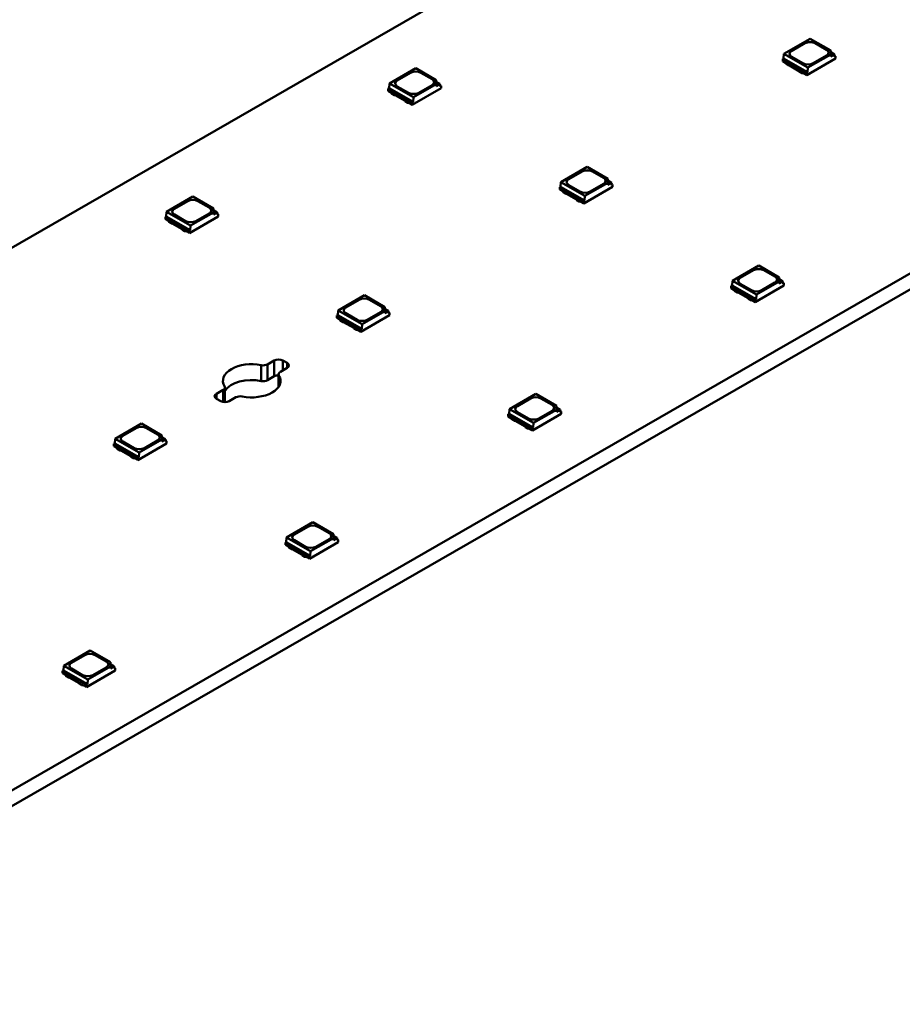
# Model space of a CAD drawing. Header units: millimetres. Extents: x 0 to 841, y 0 to 590.
# Tile 17 of 26: x 520 to 556, y 81 to 122. Entities that reach past the tile are written whole.
import ezdxf

# ---------------------------------------------------------------- set-up
doc = ezdxf.new("R2010")
doc.units = ezdxf.units.MM
doc.layers.add('Visible Edges(ISO)', color=7, linetype='Continuous', lineweight=50)
doc.layers.add('Visible Tangent Edges(ISO)', color=7, linetype='Continuous', lineweight=50)

msp = doc.modelspace()

# ---------------------------------------------------------------- linework, layer by layer
at = {"layer": 'Visible Edges(ISO)'}
for p, q in [((601.591, 159.597), (401.479, 44.36)), ((420.925, 33.162), (621.036, 148.399)), ((621.036, 147.745), (420.925, 32.508)), ((552.671, 121.084), (551.585, 120.459)), ((552.671, 121.084), (553.516, 120.598)), ((551.907, 120.583), (552.455, 120.899)), ((551.907, 120.579), (552.455, 120.895)), ((552.88, 120.899), (553.339, 120.634)), ((552.88, 120.895), (553.339, 120.63)), ((551.572, 120.267), (551.536, 120.247)), ((551.585, 120.459), (551.572, 120.267)), ((552.562, 119.697), (551.572, 120.267)), ((552.575, 119.889), (551.585, 120.459)), ((552.367, 120.074), (551.907, 120.339)), ((552.526, 119.579), (553.711, 120.261)), ((552.575, 119.889), (553.516, 120.431)), ((553.339, 120.39), (552.791, 120.074)), ((553.516, 120.431), (553.516, 120.598)), ((553.516, 120.523), (553.667, 120.436)), ((553.667, 120.436), (553.516, 120.349)), ((553.516, 120.349), (553.516, 120.431)), ((553.667, 120.436), (553.675, 120.338)), ((553.711, 120.359), (553.672, 120.381)), ((553.675, 120.338), (553.711, 120.359)), ((553.711, 120.261), (553.711, 120.359)), ((536.408, 119.863), (535.322, 119.238)), ((536.408, 119.863), (537.253, 119.376)), ((551.536, 120.149), (551.536, 120.247)), ((551.536, 120.247), (552.526, 119.677)), ((551.536, 120.149), (551.662, 120.076)), ((551.661, 120.074), (551.661, 120.077)), ((551.661, 120.074), (551.688, 120.027)), ((551.662, 120.113), (551.688, 120.068)), ((551.688, 120.068), (551.778, 120.016)), ((551.688, 120.027), (551.688, 120.068)), ((551.688, 120.027), (551.778, 119.975)), ((551.778, 120.016), (551.817, 120.015)), ((551.778, 119.975), (551.778, 120.016)), ((551.778, 119.975), (551.817, 119.974)), ((551.817, 120.015), (552.23, 119.777)), ((551.817, 119.974), (551.817, 120.015)), ((551.817, 119.974), (552.23, 119.736)), ((552.562, 119.697), (552.575, 119.889)), ((535.644, 119.362), (536.192, 119.677)), ((535.644, 119.358), (536.192, 119.673)), ((536.616, 119.677), (537.076, 119.413)), ((536.616, 119.673), (537.076, 119.409)), ((552.23, 119.777), (552.232, 119.754)), ((552.23, 119.736), (552.23, 119.777)), ((552.23, 119.736), (552.232, 119.714)), ((552.232, 119.754), (552.322, 119.703)), ((552.232, 119.714), (552.232, 119.754)), ((552.232, 119.714), (552.322, 119.662)), ((552.322, 119.703), (552.401, 119.688)), ((552.322, 119.662), (552.322, 119.703)), ((552.322, 119.662), (552.403, 119.646)), ((552.401, 119.651), (552.526, 119.579)), ((552.403, 119.646), (552.403, 119.649)), ((552.403, 119.646), (552.406, 119.648)), ((552.526, 119.677), (552.562, 119.697)), ((552.526, 119.579), (552.526, 119.677)), ((535.308, 119.046), (535.273, 119.025)), ((535.322, 119.238), (535.308, 119.046)), ((536.298, 118.475), (535.308, 119.046)), ((536.312, 118.667), (535.322, 119.238)), ((536.104, 118.853), (535.644, 119.118)), ((536.263, 118.357), (537.447, 119.039)), ((536.312, 118.667), (537.253, 119.209)), ((537.076, 119.168), (536.528, 118.853)), ((537.253, 119.209), (537.253, 119.376)), ((537.253, 119.302), (537.404, 119.215)), ((537.404, 119.215), (537.253, 119.127)), ((537.253, 119.127), (537.253, 119.209)), ((537.404, 119.215), (537.412, 119.117)), ((537.447, 119.137), (537.408, 119.159)), ((537.412, 119.117), (537.447, 119.137)), ((537.447, 119.039), (537.447, 119.137)), ((535.273, 118.927), (535.273, 119.025)), ((535.273, 119.025), (536.263, 118.455)), ((535.273, 118.927), (535.398, 118.855)), ((535.397, 118.852), (535.397, 118.855)), ((535.397, 118.852), (535.424, 118.805)), ((535.398, 118.892), (535.424, 118.846)), ((535.424, 118.846), (535.514, 118.794)), ((535.424, 118.805), (535.424, 118.846)), ((535.424, 118.805), (535.514, 118.753)), ((535.514, 118.794), (535.554, 118.793)), ((535.514, 118.753), (535.514, 118.794)), ((535.514, 118.753), (535.554, 118.752)), ((535.554, 118.793), (535.967, 118.556)), ((535.554, 118.752), (535.554, 118.793)), ((535.554, 118.752), (535.967, 118.515)), ((536.298, 118.475), (536.312, 118.667)), ((535.967, 118.556), (535.968, 118.533)), ((535.967, 118.515), (535.967, 118.556)), ((535.967, 118.515), (535.968, 118.492)), ((535.968, 118.533), (536.058, 118.481)), ((535.968, 118.492), (535.968, 118.533)), ((535.968, 118.492), (536.058, 118.44)), ((536.058, 118.481), (536.137, 118.466)), ((536.058, 118.44), (536.058, 118.481)), ((536.058, 118.44), (536.14, 118.425)), ((536.137, 118.429), (536.263, 118.357)), ((536.14, 118.425), (536.14, 118.428)), ((536.14, 118.425), (536.142, 118.426)), ((536.263, 118.455), (536.298, 118.475)), ((536.263, 118.357), (536.263, 118.455)), ((543.479, 115.791), (542.393, 115.166)), ((543.479, 115.791), (544.324, 115.304)), ((542.715, 115.29), (543.263, 115.605)), ((542.715, 115.286), (543.263, 115.601)), ((543.687, 115.605), (544.147, 115.341)), ((543.687, 115.601), (544.147, 115.337)), ((542.393, 115.166), (542.379, 114.974)), ((543.383, 114.595), (542.393, 115.166)), ((543.175, 114.781), (542.715, 115.046)), ((543.383, 114.595), (544.324, 115.137)), ((544.147, 115.096), (543.599, 114.781)), ((544.324, 115.137), (544.324, 115.304)), ((544.324, 115.23), (544.475, 115.143)), ((544.475, 115.143), (544.324, 115.055)), ((544.324, 115.055), (544.324, 115.137)), ((544.475, 115.143), (544.483, 115.045)), ((544.518, 115.065), (544.479, 115.088)), ((544.483, 115.045), (544.518, 115.065)), ((544.518, 114.967), (544.518, 115.065)), ((527.215, 114.569), (526.13, 113.944)), ((527.215, 114.569), (528.06, 114.083)), ((542.379, 114.974), (542.344, 114.953)), ((542.344, 114.855), (542.344, 114.953)), ((542.344, 114.953), (543.334, 114.383)), ((542.344, 114.855), (542.469, 114.783)), ((543.369, 114.404), (542.379, 114.974)), ((542.468, 114.78), (542.468, 114.783)), ((542.468, 114.78), (542.495, 114.733)), ((542.469, 114.82), (542.495, 114.774)), ((542.495, 114.774), (542.585, 114.722)), ((542.495, 114.733), (542.495, 114.774)), ((542.495, 114.733), (542.585, 114.681)), ((542.585, 114.722), (542.625, 114.721)), ((542.585, 114.681), (542.585, 114.722)), ((542.585, 114.681), (542.625, 114.681)), ((542.625, 114.721), (543.038, 114.484)), ((542.625, 114.681), (542.625, 114.721)), ((542.625, 114.681), (543.038, 114.443)), ((543.334, 114.285), (544.518, 114.967)), ((543.369, 114.404), (543.383, 114.595)), ((526.452, 114.068), (527, 114.384)), ((526.452, 114.064), (527, 114.38)), ((527.424, 114.384), (527.883, 114.119)), ((527.424, 114.38), (527.883, 114.115)), ((543.038, 114.484), (543.039, 114.461)), ((543.038, 114.443), (543.038, 114.484)), ((543.038, 114.443), (543.039, 114.42)), ((543.039, 114.461), (543.129, 114.409)), ((543.039, 114.42), (543.039, 114.461)), ((543.039, 114.42), (543.129, 114.368)), ((543.129, 114.409), (543.208, 114.394)), ((543.129, 114.368), (543.129, 114.409)), ((543.129, 114.368), (543.211, 114.353)), ((543.208, 114.357), (543.334, 114.285)), ((543.211, 114.353), (543.211, 114.356)), ((543.211, 114.353), (543.214, 114.354)), ((543.334, 114.383), (543.369, 114.404)), ((543.334, 114.285), (543.334, 114.383)), ((526.13, 113.944), (526.116, 113.752)), ((527.12, 113.374), (526.13, 113.944)), ((526.911, 113.559), (526.452, 113.824)), ((527.12, 113.374), (528.06, 113.916)), ((527.883, 113.875), (527.335, 113.559)), ((528.06, 113.916), (528.06, 114.083)), ((528.06, 114.008), (528.212, 113.921)), ((528.212, 113.921), (528.06, 113.834)), ((528.06, 113.834), (528.06, 113.916)), ((528.212, 113.921), (528.219, 113.823)), ((528.255, 113.844), (528.216, 113.866)), ((528.219, 113.823), (528.255, 113.844)), ((528.255, 113.746), (528.255, 113.844)), ((526.116, 113.752), (526.08, 113.732)), ((526.08, 113.634), (526.08, 113.732)), ((526.08, 113.732), (527.07, 113.162)), ((526.08, 113.634), (526.206, 113.561)), ((527.106, 113.182), (526.116, 113.752)), ((526.205, 113.559), (526.205, 113.562)), ((526.205, 113.559), (526.232, 113.512)), ((526.206, 113.598), (526.232, 113.553)), ((526.232, 113.553), (526.322, 113.501)), ((526.232, 113.512), (526.232, 113.553)), ((526.232, 113.512), (526.322, 113.46)), ((526.322, 113.501), (526.361, 113.5)), ((526.322, 113.46), (526.322, 113.501)), ((526.322, 113.46), (526.361, 113.459)), ((526.361, 113.5), (526.774, 113.262)), ((526.361, 113.459), (526.361, 113.5)), ((526.361, 113.459), (526.774, 113.221)), ((527.07, 113.063), (528.255, 113.746)), ((527.106, 113.182), (527.12, 113.374)), ((526.774, 113.262), (526.776, 113.239)), ((526.774, 113.221), (526.774, 113.262)), ((526.774, 113.221), (526.776, 113.198)), ((526.776, 113.239), (526.866, 113.188)), ((526.776, 113.198), (526.776, 113.239)), ((526.776, 113.198), (526.866, 113.147)), ((526.866, 113.188), (526.945, 113.172)), ((526.866, 113.147), (526.866, 113.188)), ((526.866, 113.147), (526.947, 113.131)), ((526.945, 113.136), (527.07, 113.063)), ((526.947, 113.131), (526.947, 113.134)), ((526.947, 113.131), (526.95, 113.133)), ((527.07, 113.162), (527.106, 113.182)), ((527.07, 113.063), (527.07, 113.162)), ((550.55, 111.719), (549.464, 111.094)), ((549.786, 111.218), (550.334, 111.533)), ((549.786, 111.214), (550.334, 111.529)), ((550.55, 111.719), (551.395, 111.232)), ((550.758, 111.533), (551.218, 111.269)), ((550.758, 111.529), (551.218, 111.265)), ((549.464, 111.094), (549.45, 110.902)), ((550.454, 110.524), (549.464, 111.094)), ((550.246, 110.709), (549.786, 110.974)), ((550.454, 110.524), (551.395, 111.065)), ((551.218, 111.025), (550.67, 110.709)), ((551.395, 111.065), (551.395, 111.232)), ((551.395, 111.158), (551.546, 111.071)), ((551.546, 111.071), (551.395, 110.983)), ((551.395, 110.983), (551.395, 111.065)), ((551.546, 111.071), (551.554, 110.973)), ((551.589, 110.993), (551.551, 111.016)), ((551.554, 110.973), (551.589, 110.993)), ((551.589, 110.895), (551.589, 110.993)), ((549.45, 110.902), (549.415, 110.881)), ((549.415, 110.783), (549.415, 110.881)), ((549.415, 110.881), (550.405, 110.311)), ((549.415, 110.783), (549.54, 110.711)), ((550.44, 110.332), (549.45, 110.902)), ((549.539, 110.708), (549.539, 110.711)), ((549.539, 110.708), (549.566, 110.661)), ((549.54, 110.748), (549.566, 110.702)), ((549.566, 110.702), (549.656, 110.65)), ((549.566, 110.661), (549.566, 110.702)), ((549.566, 110.661), (549.656, 110.609)), ((549.656, 110.65), (549.696, 110.649)), ((549.656, 110.609), (549.656, 110.65)), ((549.656, 110.609), (549.696, 110.609)), ((549.696, 110.649), (550.109, 110.412)), ((549.696, 110.609), (549.696, 110.649)), ((549.696, 110.609), (550.109, 110.371)), ((550.405, 110.213), (551.589, 110.895)), ((550.44, 110.332), (550.454, 110.524)), ((534.287, 110.497), (533.201, 109.872)), ((533.523, 109.996), (534.071, 110.312)), ((533.523, 109.992), (534.071, 110.308)), ((534.287, 110.497), (535.131, 110.011)), ((534.495, 110.312), (534.955, 110.047)), ((534.495, 110.308), (534.955, 110.043)), ((550.109, 110.412), (550.11, 110.389)), ((550.109, 110.371), (550.109, 110.412)), ((550.109, 110.371), (550.11, 110.348)), ((550.11, 110.389), (550.2, 110.337)), ((550.11, 110.348), (550.11, 110.389)), ((550.11, 110.348), (550.2, 110.296)), ((550.2, 110.337), (550.279, 110.322)), ((550.2, 110.296), (550.2, 110.337)), ((550.2, 110.296), (550.282, 110.281)), ((550.279, 110.285), (550.405, 110.213)), ((550.282, 110.281), (550.282, 110.284)), ((550.282, 110.281), (550.285, 110.282)), ((550.405, 110.311), (550.44, 110.332)), ((550.405, 110.213), (550.405, 110.311)), ((533.201, 109.872), (533.187, 109.68)), ((534.191, 109.302), (533.201, 109.872)), ((533.982, 109.487), (533.523, 109.752)), ((534.191, 109.302), (535.131, 109.844)), ((534.955, 109.803), (534.407, 109.487)), ((535.131, 109.844), (535.131, 110.011)), ((535.131, 109.936), (535.283, 109.849)), ((535.283, 109.849), (535.131, 109.762)), ((535.131, 109.762), (535.131, 109.844)), ((535.283, 109.849), (535.29, 109.751)), ((535.326, 109.772), (535.287, 109.794)), ((535.29, 109.751), (535.326, 109.772)), ((535.326, 109.674), (535.326, 109.772)), ((533.187, 109.68), (533.151, 109.66)), ((533.151, 109.562), (533.151, 109.66)), ((533.151, 109.66), (534.141, 109.09)), ((533.151, 109.562), (533.277, 109.489)), ((534.177, 109.11), (533.187, 109.68)), ((533.276, 109.487), (533.276, 109.49)), ((533.276, 109.487), (533.303, 109.44)), ((533.277, 109.526), (533.303, 109.481)), ((533.303, 109.481), (533.393, 109.429)), ((533.303, 109.44), (533.303, 109.481)), ((533.303, 109.44), (533.393, 109.388)), ((533.393, 109.429), (533.432, 109.428)), ((533.393, 109.388), (533.393, 109.429)), ((533.393, 109.388), (533.432, 109.387)), ((533.432, 109.428), (533.845, 109.19)), ((533.432, 109.387), (533.432, 109.428)), ((533.432, 109.387), (533.845, 109.149)), ((534.141, 108.992), (535.326, 109.674)), ((534.177, 109.11), (534.191, 109.302)), ((533.845, 109.19), (533.847, 109.167)), ((533.845, 109.149), (533.845, 109.19)), ((533.845, 109.149), (533.847, 109.127)), ((533.847, 109.167), (533.937, 109.116)), ((533.847, 109.127), (533.847, 109.167)), ((533.847, 109.127), (533.937, 109.075)), ((533.937, 109.116), (534.016, 109.101)), ((533.937, 109.075), (533.937, 109.116)), ((533.937, 109.075), (534.018, 109.059)), ((534.016, 109.064), (534.141, 108.992)), ((534.018, 109.059), (534.018, 109.062)), ((534.018, 109.059), (534.021, 109.061)), ((534.141, 109.09), (534.177, 109.11)), ((534.141, 108.992), (534.141, 109.09)), ((530.293, 107.647), (530.57, 107.807)), ((530.924, 107.807), (531.101, 107.705)), ((531.101, 107.501), (530.823, 107.341)), ((530.57, 107.153), (530.293, 106.993)), ((530.75, 106.72), (530.75, 107.239)), ((528.184, 106.432), (528.462, 106.592)), ((528.535, 106.085), (528.535, 106.694)), ((528.361, 106.127), (528.184, 106.229)), ((528.992, 106.287), (528.714, 106.127)), ((541.358, 106.425), (540.272, 105.8)), ((540.594, 105.924), (541.142, 106.24)), ((540.594, 105.92), (541.142, 106.236)), ((541.358, 106.425), (542.202, 105.939)), ((541.566, 106.24), (542.026, 105.975)), ((541.566, 106.236), (542.026, 105.971)), ((540.272, 105.8), (540.258, 105.608)), ((541.262, 105.23), (540.272, 105.8)), ((541.053, 105.415), (540.594, 105.68)), ((541.262, 105.23), (542.202, 105.772)), ((542.026, 105.731), (541.478, 105.415)), ((542.202, 105.772), (542.202, 105.939)), ((542.202, 105.864), (542.354, 105.777)), ((542.354, 105.777), (542.202, 105.69)), ((542.202, 105.69), (542.202, 105.772)), ((542.354, 105.777), (542.361, 105.679)), ((542.397, 105.7), (542.358, 105.722)), ((542.361, 105.679), (542.397, 105.7)), ((542.397, 105.602), (542.397, 105.7)), ((540.258, 105.608), (540.222, 105.588)), ((540.222, 105.49), (540.222, 105.588)), ((540.222, 105.588), (541.212, 105.018)), ((540.222, 105.49), (540.348, 105.417)), ((541.248, 105.038), (540.258, 105.608)), ((540.347, 105.415), (540.347, 105.418)), ((540.347, 105.415), (540.374, 105.368)), ((540.348, 105.454), (540.374, 105.409)), ((540.374, 105.409), (540.464, 105.357)), ((540.374, 105.368), (540.374, 105.409)), ((540.374, 105.368), (540.464, 105.316)), ((540.464, 105.357), (540.503, 105.356)), ((540.464, 105.316), (540.464, 105.357)), ((540.464, 105.316), (540.503, 105.315)), ((540.503, 105.356), (540.916, 105.118)), ((540.503, 105.315), (540.503, 105.356)), ((540.503, 105.315), (540.916, 105.077)), ((541.212, 104.92), (542.397, 105.602)), ((541.248, 105.038), (541.262, 105.23)), ((525.094, 105.204), (524.008, 104.578)), ((524.33, 104.703), (524.878, 105.018)), ((524.33, 104.699), (524.878, 105.014)), ((525.094, 105.204), (525.939, 104.717)), ((525.303, 105.018), (525.762, 104.754)), ((525.303, 105.014), (525.762, 104.75)), ((540.916, 105.118), (540.918, 105.095)), ((540.916, 105.077), (540.916, 105.118)), ((540.916, 105.077), (540.918, 105.055)), ((540.918, 105.095), (541.008, 105.044)), ((540.918, 105.055), (540.918, 105.095)), ((540.918, 105.055), (541.008, 105.003)), ((541.008, 105.044), (541.087, 105.029)), ((541.008, 105.003), (541.008, 105.044)), ((541.008, 105.003), (541.09, 104.987)), ((541.087, 104.992), (541.212, 104.92)), ((541.09, 104.987), (541.09, 104.99)), ((541.09, 104.987), (541.092, 104.989)), ((541.212, 105.018), (541.248, 105.038)), ((541.212, 104.92), (541.212, 105.018)), ((524.008, 104.578), (523.994, 104.387)), ((524.998, 104.008), (524.008, 104.578)), ((524.79, 104.194), (524.33, 104.458)), ((524.998, 104.008), (525.939, 104.55)), ((525.762, 104.509), (525.214, 104.194)), ((525.939, 104.55), (525.939, 104.717)), ((525.939, 104.643), (526.09, 104.556)), ((526.09, 104.556), (525.939, 104.468)), ((525.939, 104.468), (525.939, 104.55)), ((526.09, 104.556), (526.098, 104.458)), ((526.133, 104.478), (526.095, 104.5)), ((526.098, 104.458), (526.133, 104.478)), ((526.133, 104.38), (526.133, 104.478)), ((523.994, 104.387), (523.959, 104.366)), ((523.959, 104.268), (523.959, 104.366)), ((523.959, 104.366), (524.949, 103.796)), ((523.959, 104.268), (524.084, 104.196)), ((524.984, 103.816), (523.994, 104.387)), ((524.084, 104.233), (524.111, 104.187)), ((524.084, 104.193), (524.084, 104.196)), ((524.084, 104.193), (524.111, 104.146)), ((524.111, 104.187), (524.201, 104.135)), ((524.111, 104.146), (524.111, 104.187)), ((524.111, 104.146), (524.201, 104.094)), ((524.201, 104.135), (524.24, 104.134)), ((524.201, 104.094), (524.201, 104.135)), ((524.201, 104.094), (524.24, 104.093)), ((524.24, 104.134), (524.653, 103.897)), ((524.24, 104.093), (524.24, 104.134)), ((524.24, 104.093), (524.653, 103.856)), ((524.949, 103.698), (526.133, 104.38)), ((524.984, 103.816), (524.998, 104.008)), ((524.653, 103.897), (524.654, 103.874)), ((524.653, 103.856), (524.653, 103.897)), ((524.653, 103.856), (524.654, 103.833)), ((524.654, 103.874), (524.744, 103.822)), ((524.654, 103.833), (524.654, 103.874)), ((524.654, 103.833), (524.744, 103.781)), ((524.744, 103.822), (524.824, 103.807)), ((524.744, 103.781), (524.744, 103.822)), ((524.744, 103.781), (524.826, 103.766)), ((524.824, 103.77), (524.949, 103.698)), ((524.826, 103.766), (524.826, 103.769)), ((524.826, 103.766), (524.829, 103.767)), ((524.949, 103.796), (524.984, 103.816)), ((524.949, 103.698), (524.949, 103.796)), ((532.165, 101.132), (531.079, 100.507)), ((531.401, 100.631), (531.949, 100.946)), ((531.401, 100.627), (531.949, 100.942)), ((532.165, 101.132), (533.01, 100.645)), ((532.374, 100.946), (532.833, 100.682)), ((532.374, 100.942), (532.833, 100.678)), ((531.079, 100.507), (531.065, 100.315)), ((532.069, 99.936), (531.079, 100.507)), ((531.861, 100.122), (531.401, 100.387)), ((532.069, 99.936), (533.01, 100.478)), ((532.833, 100.437), (532.285, 100.122)), ((533.01, 100.478), (533.01, 100.645)), ((533.01, 100.571), (533.161, 100.484)), ((533.161, 100.484), (533.01, 100.396)), ((533.01, 100.396), (533.01, 100.478)), ((533.161, 100.484), (533.169, 100.386)), ((533.204, 100.406), (533.166, 100.428)), ((533.169, 100.386), (533.204, 100.406)), ((533.204, 100.308), (533.204, 100.406)), ((531.065, 100.315), (531.03, 100.294)), ((531.03, 100.196), (531.03, 100.294)), ((531.03, 100.294), (532.02, 99.724)), ((531.03, 100.196), (531.156, 100.124)), ((532.055, 99.744), (531.065, 100.315)), ((531.155, 100.121), (531.155, 100.124)), ((531.155, 100.121), (531.182, 100.074)), ((531.156, 100.161), (531.182, 100.115)), ((531.182, 100.115), (531.272, 100.063)), ((531.182, 100.074), (531.182, 100.115)), ((531.182, 100.074), (531.272, 100.022)), ((531.272, 100.063), (531.311, 100.062)), ((531.272, 100.022), (531.272, 100.063)), ((531.272, 100.022), (531.311, 100.021)), ((531.311, 100.062), (531.724, 99.825)), ((531.311, 100.021), (531.311, 100.062)), ((531.311, 100.021), (531.724, 99.784)), ((532.02, 99.626), (533.204, 100.308)), ((531.724, 99.825), (531.725, 99.802)), ((531.724, 99.784), (531.724, 99.825)), ((531.724, 99.784), (531.725, 99.761)), ((531.725, 99.802), (531.815, 99.75)), ((531.725, 99.761), (531.725, 99.802)), ((531.725, 99.761), (531.815, 99.709)), ((531.815, 99.75), (531.895, 99.735)), ((531.815, 99.709), (531.815, 99.75)), ((531.815, 99.709), (531.897, 99.694)), ((531.895, 99.698), (532.02, 99.626)), ((531.897, 99.694), (531.897, 99.697)), ((531.897, 99.694), (531.9, 99.695)), ((532.02, 99.724), (532.055, 99.744)), ((532.02, 99.626), (532.02, 99.724)), ((532.055, 99.744), (532.069, 99.936)), ((522.973, 95.838), (521.887, 95.213)), ((522.209, 95.337), (522.757, 95.653)), ((522.209, 95.333), (522.757, 95.649)), ((522.973, 95.838), (523.818, 95.352)), ((523.181, 95.653), (523.641, 95.388)), ((523.181, 95.649), (523.641, 95.384)), ((521.887, 95.213), (521.873, 95.021)), ((522.877, 94.643), (521.887, 95.213)), ((522.669, 94.828), (522.209, 95.093)), ((522.877, 94.643), (523.818, 95.185)), ((523.641, 95.144), (523.093, 94.828)), ((523.818, 95.185), (523.818, 95.352)), ((523.818, 95.277), (523.969, 95.19)), ((523.969, 95.19), (523.818, 95.103)), ((523.818, 95.103), (523.818, 95.185)), ((523.969, 95.19), (523.977, 95.092)), ((524.012, 95.113), (523.973, 95.135)), ((523.977, 95.092), (524.012, 95.113)), ((524.012, 95.015), (524.012, 95.113)), ((521.873, 95.021), (521.838, 95.001)), ((521.838, 94.903), (521.838, 95.001)), ((521.838, 95.001), (522.828, 94.431)), ((521.838, 94.903), (521.963, 94.83)), ((522.863, 94.451), (521.873, 95.021)), ((521.962, 94.828), (521.962, 94.831)), ((521.962, 94.828), (521.989, 94.781)), ((521.963, 94.867), (521.989, 94.822)), ((521.989, 94.822), (522.079, 94.77)), ((521.989, 94.781), (521.989, 94.822)), ((521.989, 94.781), (522.079, 94.729)), ((522.079, 94.77), (522.119, 94.769)), ((522.079, 94.729), (522.079, 94.77)), ((522.079, 94.729), (522.119, 94.728)), ((522.119, 94.769), (522.532, 94.531)), ((522.119, 94.728), (522.119, 94.769)), ((522.119, 94.728), (522.532, 94.49)), ((522.828, 94.332), (524.012, 95.015)), ((522.532, 94.531), (522.533, 94.508)), ((522.532, 94.49), (522.532, 94.531)), ((522.532, 94.49), (522.533, 94.467)), ((522.533, 94.508), (522.623, 94.457)), ((522.533, 94.467), (522.533, 94.508)), ((522.533, 94.467), (522.623, 94.416)), ((522.623, 94.457), (522.702, 94.441)), ((522.623, 94.416), (522.623, 94.457)), ((522.623, 94.416), (522.705, 94.4)), ((522.702, 94.405), (522.828, 94.332)), ((522.705, 94.4), (522.705, 94.403)), ((522.705, 94.4), (522.707, 94.402)), ((522.828, 94.431), (522.863, 94.451)), ((522.828, 94.332), (522.828, 94.431)), ((522.863, 94.451), (522.877, 94.643))]:
    msp.add_line(p, q, dxfattribs=at)
for centre, major_axis, start_param, end_param in [((552.668, 120.777), (0.3, 0), 0.785398, 2.356194), ((552.668, 120.773), (0.3, 0), 0.785398, 2.356194), ((552.12, 120.461), (-0.3, 0), 5.497787, 7.068583), ((552.12, 120.457), (-0.3, 0), 5.497787, 6.271354), ((553.127, 120.512), (0.3, 0), 5.497787, 7.068583), ((553.127, 120.508), (0.3, 0), 0.011831, 0.785398), ((552.579, 120.197), (-0.3, 0), 0.785398, 2.356194), ((536.404, 119.555), (0.3, 0), 0.785398, 2.356194), ((536.404, 119.551), (0.3, 0), 0.785398, 2.356194), ((535.856, 119.24), (-0.3, 0), 5.497787, 7.068583), ((535.856, 119.236), (-0.3, 0), 5.497787, 6.271354), ((536.864, 119.291), (0.3, 0), 5.497787, 7.068583), ((536.864, 119.286), (0.3, 0), 0.011831, 0.785398), ((536.316, 118.975), (-0.3, 0), 0.785398, 2.356194), ((543.475, 115.483), (0.3, 0), 0.785398, 2.356194), ((543.475, 115.479), (0.3, 0), 0.785398, 2.356194), ((542.927, 115.168), (-0.3, 0), 5.497787, 7.068583), ((542.927, 115.164), (-0.3, 0), 5.497787, 6.271354), ((543.935, 115.219), (0.3, 0), 5.497787, 7.068583), ((543.935, 115.215), (0.3, 0), 0.011831, 0.785398), ((543.387, 114.903), (-0.3, 0), 0.785398, 2.356194), ((527.212, 114.262), (0.3, 0), 0.785398, 2.356194), ((527.212, 114.258), (0.3, 0), 0.785398, 2.356194), ((526.664, 113.946), (-0.3, 0), 5.497787, 7.068583), ((526.664, 113.942), (-0.3, 0), 5.497787, 6.271354), ((527.671, 113.997), (0.3, 0), 5.497787, 7.068583), ((527.671, 113.993), (0.3, 0), 0.011831, 0.785398), ((527.123, 113.681), (-0.3, 0), 0.785398, 2.356194), ((550.546, 111.411), (0.3, 0), 0.785398, 2.356194), ((550.546, 111.407), (0.3, 0), 0.785398, 2.356194), ((549.998, 111.096), (-0.3, 0), 5.497787, 7.068583), ((549.998, 111.092), (-0.3, 0), 5.497787, 6.271354), ((551.006, 111.147), (0.3, 0), 5.497787, 7.068583), ((551.006, 111.143), (0.3, 0), 0.011831, 0.785398), ((550.458, 110.831), (-0.3, 0), 0.785398, 2.356194), ((534.283, 110.19), (0.3, 0), 0.785398, 2.356194), ((534.283, 110.186), (0.3, 0), 0.785398, 2.356194), ((533.735, 109.874), (-0.3, 0), 5.497787, 7.068583), ((533.735, 109.87), (-0.3, 0), 5.497787, 6.271354), ((534.742, 109.925), (0.3, 0), 5.497787, 7.068583), ((534.742, 109.921), (0.3, 0), 0.011831, 0.785398), ((534.194, 109.609), (-0.3, 0), 0.785398, 2.356194), ((529.642, 106.967), (-1.188, 0), 4.376833, 6.618782), ((530.747, 107.705), (0.25, 0), 0.785398, 2.356194), ((530.924, 107.603), (0.25, 0), 5.497787, 7.068583), ((530.116, 107.748), (0.25, 0), 4.376569, 5.497787), ((531, 107.239), (-0.25, 0), 5.497787, 6.618787), ((529.642, 106.313), (-1.188, 0), 4.376833, 5.913579), ((529.642, 106.967), (1.188, 0), 4.376835, 6.61874), ((530.116, 107.094), (-0.25, 0), 1.234976, 2.356194), ((530.747, 107.051), (-0.25, 0), 4.702535, 5.497787), ((530.758, 107.191), (0.00635, 0), 0.329283, 0.338122), ((528.285, 106.694), (0.25, 0), 5.497787, 6.618782), ((528.361, 106.33), (-0.25, 0), 5.497787, 7.068583), ((528.538, 106.229), (-0.25, 0), 0.785398, 2.356194), ((529.169, 106.185), (-0.25, 0), 4.376787, 5.497787), ((529.253, 106.324), (-0.00635, 0), 1.232675, 1.241514), ((541.354, 106.118), (0.3, 0), 0.785398, 2.356194), ((541.354, 106.114), (0.3, 0), 0.785398, 2.356194), ((540.806, 105.802), (-0.3, 0), 5.497787, 7.068583), ((540.806, 105.798), (-0.3, 0), 5.497787, 6.271354), ((541.813, 105.853), (0.3, 0), 5.497787, 7.068583), ((541.813, 105.849), (0.3, 0), 0.011831, 0.785398), ((541.265, 105.538), (-0.3, 0), 0.785398, 2.356194), ((525.09, 104.896), (0.3, 0), 0.785398, 2.356194), ((525.09, 104.892), (0.3, 0), 0.785398, 2.356194), ((524.542, 104.581), (-0.3, 0), 5.497787, 7.068583), ((524.542, 104.577), (-0.3, 0), 5.497787, 6.271354), ((525.55, 104.632), (0.3, 0), 5.497787, 7.068583), ((525.55, 104.627), (0.3, 0), 0.011831, 0.785398), ((525.002, 104.316), (-0.3, 0), 0.785398, 2.356194), ((532.161, 100.824), (0.3, 0), 0.785398, 2.356194), ((532.161, 100.82), (0.3, 0), 0.785398, 2.356194), ((531.613, 100.509), (-0.3, 0), 5.497787, 7.068583), ((531.613, 100.505), (-0.3, 0), 5.497787, 6.271354), ((532.621, 100.56), (0.3, 0), 5.497787, 7.068583), ((532.621, 100.555), (0.3, 0), 0.011831, 0.785398), ((532.073, 100.244), (-0.3, 0), 0.785398, 2.356194), ((522.969, 95.531), (0.3, 0), 0.785398, 2.356194), ((522.969, 95.527), (0.3, 0), 0.785398, 2.356194), ((522.421, 95.215), (-0.3, 0), 5.497787, 7.068583), ((522.421, 95.211), (-0.3, 0), 5.497787, 6.271354), ((523.429, 95.266), (0.3, 0), 5.497787, 7.068583), ((523.429, 95.262), (0.3, 0), 0.011831, 0.785398), ((522.881, 94.95), (-0.3, 0), 0.785398, 2.356194)]:
    msp.add_ellipse(centre, major_axis=major_axis, ratio=0.575862, start_param=start_param, end_param=end_param, dxfattribs=at)
at = {"layer": 'Visible Tangent Edges(ISO)'}
for p, q in [((552.455, 120.899), (552.455, 120.895)), ((552.88, 120.899), (552.88, 120.895)), ((551.907, 120.583), (551.907, 120.579)), ((553.339, 120.634), (553.339, 120.63)), ((536.192, 119.677), (536.192, 119.673)), ((536.616, 119.677), (536.616, 119.673)), ((535.644, 119.362), (535.644, 119.358)), ((537.076, 119.413), (537.076, 119.409)), ((543.263, 115.605), (543.263, 115.601)), ((543.687, 115.605), (543.687, 115.601)), ((542.715, 115.29), (542.715, 115.286)), ((544.147, 115.341), (544.147, 115.337)), ((527, 114.384), (527, 114.38)), ((527.424, 114.384), (527.424, 114.38)), ((526.452, 114.068), (526.452, 114.064)), ((527.883, 114.119), (527.883, 114.115)), ((550.334, 111.533), (550.334, 111.529)), ((550.758, 111.533), (550.758, 111.529)), ((549.786, 111.218), (549.786, 111.214)), ((551.218, 111.269), (551.218, 111.265)), ((534.071, 110.312), (534.071, 110.308)), ((534.495, 110.312), (534.495, 110.308)), ((533.523, 109.996), (533.523, 109.992)), ((534.955, 110.047), (534.955, 110.043)), ((530.57, 107.807), (530.57, 107.153)), ((530.924, 107.807), (530.924, 107.399)), ((531.101, 107.501), (531.101, 107.705)), ((530.033, 107.612), (530.033, 106.958)), ((530.293, 107.647), (530.293, 106.993)), ((530.764, 107.192), (530.764, 106.741)), ((530.764, 107.192), (530.764, 106.742)), ((528.462, 106.592), (528.462, 106.091)), ((528.184, 106.432), (528.184, 106.229)), ((541.142, 106.24), (541.142, 106.236)), ((541.566, 106.24), (541.566, 106.236)), ((540.594, 105.924), (540.594, 105.92)), ((542.026, 105.975), (542.026, 105.971)), ((524.878, 105.018), (524.878, 105.014)), ((525.303, 105.018), (525.303, 105.014)), ((524.33, 104.703), (524.33, 104.699)), ((525.762, 104.754), (525.762, 104.75)), ((531.949, 100.946), (531.949, 100.942)), ((532.374, 100.946), (532.374, 100.942)), ((531.401, 100.631), (531.401, 100.627)), ((532.833, 100.682), (532.833, 100.678)), ((522.757, 95.653), (522.757, 95.649)), ((523.181, 95.653), (523.181, 95.649)), ((522.209, 95.337), (522.209, 95.333)), ((523.641, 95.388), (523.641, 95.384))]:
    msp.add_line(p, q, dxfattribs=at)

doc.saveas('drawing.dxf')
